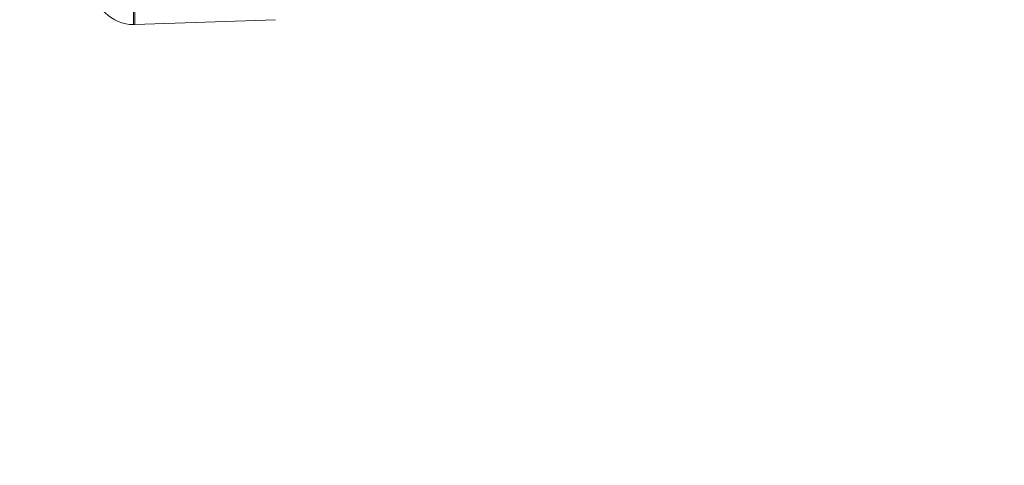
# Model space of a CAD drawing. Extents: x 0 to 283, y -463 to 196.
# Tile 6 of 35: x 149.35 to 152.43, y 103.19 to 104.58. Entities that reach past the tile are written whole.
import ezdxf

# ---------------------------------------------------------------- set-up
doc = ezdxf.new("R2010")
doc.units = 0
doc.layers.get('DEFPOINTS').update_dxf_attribs({"linetype": 'CONTINUOUS'})
doc.layers.add('DIM', color=7, linetype='CONTINUOUS')
doc.layers.add('TANGENT EDGES', color=7, linetype='CONTINUOUS', lineweight=0)
doc.layers.add('VISIBLE', color=255, linetype='CONTINUOUS', lineweight=0)
doc.styles.add('SANSSERIF', font='sanss___.ttf')
doc.dimstyles.new('ISO-25$0', dxfattribs={"dimtxt": 2.5, "dimasz": 2.5, "dimexe": 1.25, "dimexo": 1, "dimgap": 0.6, "dimtad": 1, "dimdec": 1, "dimzin": 9, "dimdsep": 46, "dimtxsty": 'SANSSERIF', "dimcen": 0.75, "dimadec": 1, "dimazin": 0, "dimtfac": 1, "dimtdec": 1, "dimtmove": 0, "dimatfit": 3, "dimfxl": 1, "dimarcsym": 0})

# ---------------------------------------------------------------- blocks, each defined once
blk = doc.blocks.new('*D34')
at = {"layer": 'DEFPOINTS', "color": 0, "transparency": 16777216}
for p in [(153.058, 106.8119), (146.908, 89.1369), (153.058, 68.5976)]:
    blk.add_point(p, dxfattribs=at)
at = {"layer": 'DIM', "color": 0, "lineweight": -2, "transparency": 16777216}
for p, q in [((153.058, 105.8119), (153.058, 67.3476)), ((146.908, 88.1369), (146.908, 67.3476)), ((144.408, 68.5976), (134.2951, 68.5976)), ((153.058, 68.5976), (146.908, 68.5976)), ((155.558, 68.5976), (158.058, 68.5976))]:
    blk.add_line(p, q, dxfattribs=at)
at = {"layer": 'DIM', "color": 0, "transparency": 16777216}
for points in [[(144.408, 69.0142), (144.408, 68.1809), (146.908, 68.5976)], [(155.558, 69.0142), (155.558, 68.1809), (153.058, 68.5976)]]:
    blk.add_solid(points, dxfattribs=at)
at = {"layer": 'DIM', "color": 0, "transparency": 16777216, "insert": (138.1015, 70.487), "char_height": 2.5, "attachment_point": 5, "style": 'SANSSERIF'}
blk.add_mtext('24.6', dxfattribs=at)

msp = doc.modelspace()

# ---------------------------------------------------------------- linework, layer by layer
at = {"layer": 'TANGENT EDGES'}
for p, q in [((149.708, 104.5694), (149.708, 106.8119)), ((149.7123, 104.5695), (149.7123, 106.8119))]:
    msp.add_line(p, q, dxfattribs=at)
at = {"layer": 'VISIBLE'}
msp.add_line((150.1523, 104.5849), (149.7123, 104.5695), dxfattribs=at)
for start, end in [(179.9997, 270), (270, 272)]:
    msp.add_arc((149.708, 104.6944), 0.125, start, end, dxfattribs=at)

# ---------------------------------------------------------------- dimensions: what is measured, and where the dimension line sits
at = {"layer": 'DIM'}
dim = msp.add_linear_dim(base=(153.058, 68.5976), p1=(146.908, 89.1369), p2=(153.058, 106.8119), dimstyle='ISO-25$0', override={"dimdec": 2, "dimlfac": 4}, dxfattribs=at)
dim.commit()
dim.dimension.update_dxf_attribs({"geometry": '*D34', "text_midpoint": (138.1015, 68.5976), "dimtype": 160})

doc.saveas('drawing.dxf')
